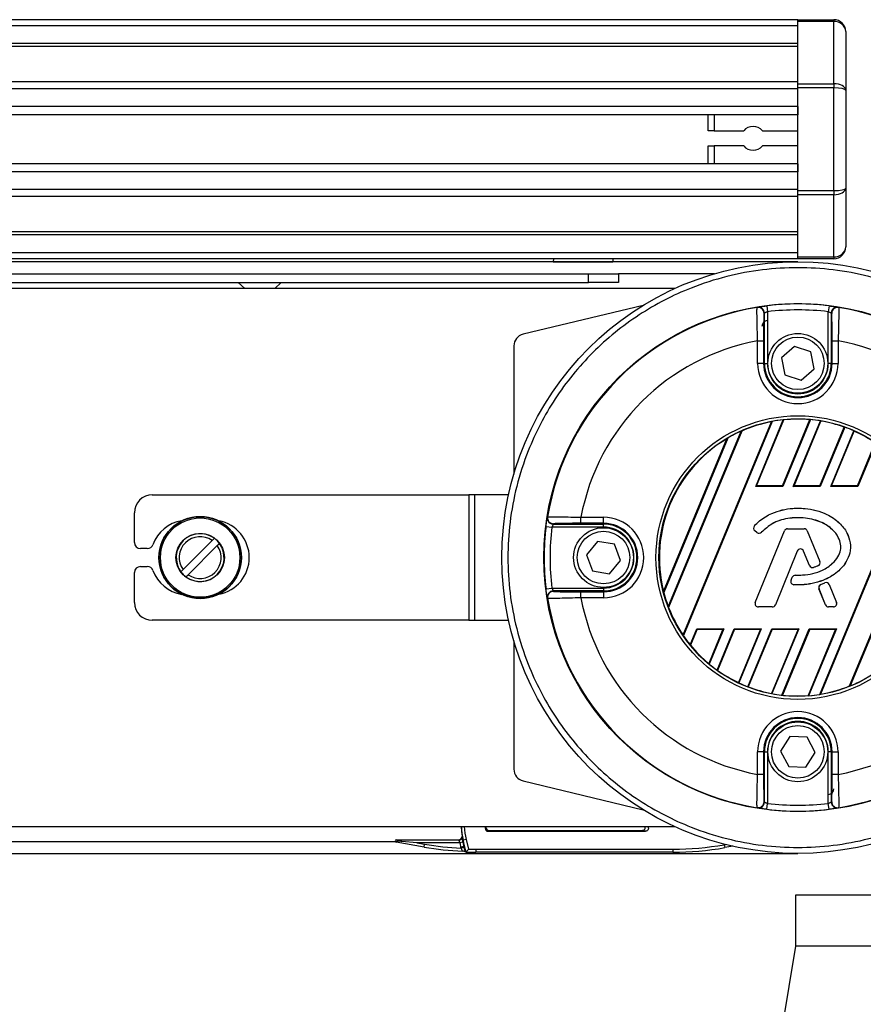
# Model space of a CAD drawing. Header units: millimetres. Extents: x 0 to 420, y 0 to 297.
# Tile 50 of 68: x 208 to 216, y 233 to 242. Entities that reach past the tile are written whole.
import ezdxf

# ---------------------------------------------------------------- set-up
doc = ezdxf.new("R2010")
doc.units = ezdxf.units.MM

msp = doc.modelspace()

# ---------------------------------------------------------------- linework, layer by layer
at = {"color": 7, "linetype": 'Continuous', "lineweight": 25}
for p, q in [((215.62919, 242.12504), (59.38239, 242.12504)), ((215.62919, 242.06924), (59.38239, 242.06924)), ((215.62919, 242.12504), (215.96401, 242.12504)), ((215.62919, 242.1087), (215.62919, 242.12504)), ((215.96401, 242.1087), (215.62919, 242.1087)), ((215.62919, 241.52756), (215.62919, 242.1087)), ((215.96401, 242.12504), (215.96401, 242.1087)), ((215.96401, 241.52756), (215.96401, 242.1087)), ((216.07561, 242.01344), (216.07561, 241.46499)), ((215.62919, 241.90183), (59.38239, 241.90183)), ((215.62919, 241.87338), (59.38239, 241.87338)), ((215.62919, 241.54469), (195.23337, 241.54469)), ((215.62919, 241.52756), (215.96401, 241.52756)), ((215.62919, 241.4881), (215.62919, 241.52756)), ((215.96401, 241.52756), (215.96401, 241.4881)), ((215.62919, 241.47995), (195.29761, 241.47995)), ((215.96401, 241.4881), (215.62919, 241.4881)), ((215.62919, 240.52989), (215.62919, 241.4881)), ((215.96401, 240.52989), (215.96401, 241.4881)), ((216.07561, 241.46499), (216.07561, 240.553)), ((215.62919, 241.31318), (195.39443, 241.31318)), ((215.62919, 241.23779), (195.41627, 241.23779)), ((214.79215, 241.08712), (214.79215, 241.23779)), ((214.84796, 241.23779), (214.84796, 241.08712)), ((215.62919, 241.31318), (215.62919, 241.23779)), ((214.84796, 241.08712), (214.79215, 241.08712)), ((214.84796, 241.08712), (215.12355, 241.08712)), ((215.29779, 241.08712), (215.62919, 241.08712)), ((214.79215, 240.78021), (214.79215, 240.94761)), ((214.79215, 240.94761), (214.84796, 240.94761)), ((215.12355, 240.94761), (214.84796, 240.94761)), ((214.84796, 240.94761), (214.84796, 240.78021)), ((215.62919, 240.94761), (215.29779, 240.94761)), ((215.62919, 240.78021), (195.42871, 240.78021)), ((215.62919, 240.78021), (215.62919, 240.70482)), ((215.62919, 240.70482), (195.42871, 240.70482)), ((215.62919, 240.53805), (195.42871, 240.53805)), ((215.62919, 240.52989), (215.96401, 240.52989)), ((215.62919, 240.49043), (215.62919, 240.52989)), ((215.96401, 240.52989), (215.96401, 240.49043)), ((216.07561, 240.553), (216.07561, 240.00455)), ((215.62919, 240.4733), (195.42871, 240.4733)), ((215.96401, 240.49043), (215.62919, 240.49043)), ((215.62919, 239.90929), (215.62919, 240.49043)), ((215.96401, 239.90929), (215.96401, 240.49043)), ((215.62919, 240.14462), (195.42871, 240.14462)), ((215.62919, 240.11616), (195.42871, 240.11616)), ((215.62919, 239.94875), (195.42871, 239.94875)), ((215.62919, 239.89295), (195.42871, 239.89295)), ((215.62919, 239.86505), (195.42871, 239.86505)), ((213.34825, 239.89295), (213.34581, 239.86505)), ((213.34581, 239.86505), (213.90384, 239.86505)), ((213.90139, 239.89295), (213.90384, 239.86505)), ((215.62919, 239.90929), (215.96401, 239.90929)), ((215.62919, 239.89295), (215.62919, 239.90929)), ((215.96401, 239.89295), (215.62919, 239.89295)), ((215.96401, 239.90929), (215.96401, 239.89295)), ((195.42871, 239.75344), (213.67611, 239.75344)), ((213.67611, 239.66974), (213.67611, 239.75344)), ((213.67611, 239.75344), (213.95512, 239.75344)), ((213.95512, 239.75344), (213.95512, 239.66974)), ((214.85195, 239.75344), (213.95512, 239.75344)), ((195.42871, 239.66974), (213.67611, 239.66974)), ((214.47846, 239.61394), (201.39957, 239.61394)), ((210.40546, 239.66974), (210.46747, 239.61394)), ((210.74648, 239.61394), (210.80848, 239.66974)), ((213.95512, 239.66974), (213.67611, 239.66974)), ((214.18425, 239.45697), (213.06413, 239.18805)), ((215.33814, 239.45331), (215.345, 239.39793)), ((215.345, 239.39793), (215.345, 238.9164)), ((215.92024, 239.45331), (215.91338, 239.39793)), ((215.91338, 238.9164), (215.91338, 239.39793)), ((215.3171, 238.9164), (215.3171, 239.38528)), ((215.94128, 239.38528), (215.94128, 238.9164)), ((215.25349, 239.12734), (215.30928, 239.12734)), ((215.25349, 238.9164), (215.25349, 239.12734)), ((215.30928, 239.12734), (215.30928, 238.9164)), ((215.9491, 239.12734), (216.00489, 239.12734)), ((215.9491, 238.9164), (215.9491, 239.12734)), ((216.00489, 239.12734), (216.00489, 238.9164)), ((212.97858, 239.07953), (212.97858, 237.88006)), ((215.5972, 239.07428), (215.47647, 238.96763)), ((215.74992, 239.02305), (215.5972, 239.07428)), ((215.47647, 238.96763), (215.50847, 238.80976)), ((215.78191, 238.86517), (215.74992, 239.02305)), ((215.30928, 238.9164), (215.25349, 238.9164)), ((215.3171, 238.9164), (215.30928, 238.9164)), ((215.3171, 238.9164), (215.345, 238.9164)), ((215.66118, 238.75853), (215.78191, 238.86517)), ((215.94128, 238.9164), (215.91338, 238.9164)), ((215.94128, 238.9164), (215.9491, 238.9164)), ((215.9491, 238.9164), (216.00489, 238.9164)), ((215.50847, 238.80976), (215.66118, 238.75853)), ((215.23594, 237.76754), (215.49344, 238.38919)), ((215.24331, 237.77245), (215.49858, 238.38874)), ((215.48491, 237.77245), (215.74092, 238.39052)), ((215.74645, 238.39101), (215.4882, 237.76754)), ((214.55776, 236.37986), (215.38278, 238.37166)), ((215.38901, 238.37384), (214.56062, 236.37391)), ((215.58627, 237.76754), (215.83959, 238.37911)), ((215.59363, 237.77245), (215.84419, 238.37735)), ((215.83523, 237.77245), (216.06229, 238.32064)), ((216.0673, 238.31988), (215.83852, 237.76754)), ((214.37593, 236.78664), (214.96658, 238.2126)), ((214.97426, 238.21827), (214.37734, 236.77719)), ((214.42001, 236.64344), (215.09901, 238.28269)), ((215.105, 238.28429), (214.42311, 236.63806)), ((215.93659, 237.76754), (216.15143, 238.28622)), ((215.94395, 237.77245), (216.15556, 238.28333)), ((216.18555, 237.77245), (216.35202, 238.17435)), ((216.35656, 238.17245), (216.18884, 237.76754)), ((215.83278, 235.82544), (216.6764, 237.86211)), ((216.67935, 237.85636), (215.83893, 235.82742)), ((215.23594, 237.76754), (215.24331, 237.77245)), ((215.4882, 237.76754), (215.23594, 237.76754)), ((215.48491, 237.77245), (215.24331, 237.77245)), ((215.4882, 237.76754), (215.48491, 237.77245)), ((215.58627, 237.76754), (215.59363, 237.77245)), ((215.83852, 237.76754), (215.58627, 237.76754)), ((215.83523, 237.77245), (215.59363, 237.77245)), ((215.83852, 237.76754), (215.83523, 237.77245)), ((215.93659, 237.76754), (215.94395, 237.77245)), ((216.18884, 237.76754), (215.93659, 237.76754)), ((216.18555, 237.77245), (215.94395, 237.77245)), ((216.18884, 237.76754), (216.18555, 237.77245)), ((209.6046, 237.68875), (212.55944, 237.68875)), ((212.55944, 237.68875), (212.55944, 236.5169)), ((212.61001, 237.68875), (212.55944, 237.68875)), ((212.61001, 237.68875), (212.61001, 236.5169)), ((212.92983, 237.68875), (212.61001, 237.68875)), ((215.62919, 237.56381), (215.62919, 237.56406)), ((216.11223, 235.90394), (216.81849, 237.60901)), ((216.8217, 237.60391), (216.1181, 235.90527)), ((209.4372, 237.24233), (209.4372, 237.52134)), ((213.60468, 237.42273), (213.60468, 237.47853)), ((213.60468, 237.47853), (213.81561, 237.47853)), ((213.81561, 237.42273), (213.81561, 237.47853)), ((213.27871, 237.39387), (213.33409, 237.38702)), ((213.81561, 237.38702), (213.33409, 237.38702)), ((213.34673, 237.41491), (213.81561, 237.41491)), ((213.81561, 237.42273), (213.60468, 237.42273)), ((213.81561, 237.41491), (213.81561, 237.42273)), ((213.81561, 237.38702), (213.81561, 237.41491)), ((215.22322, 237.39805), (215.22303, 237.39821)), ((215.2267, 237.35362), (215.22655, 237.35343)), ((215.24681, 237.33653), (215.22655, 237.35343)), ((215.24697, 237.33672), (215.2267, 237.35362)), ((215.23172, 236.68485), (215.50404, 237.35183)), ((215.23195, 236.68476), (215.50426, 237.35174)), ((215.24697, 237.33672), (215.24681, 237.33653)), ((215.29041, 237.34019), (215.2906, 237.34003)), ((215.50426, 237.35174), (215.50404, 237.35183)), ((215.5331, 237.37111), (215.5331, 237.37135)), ((215.5331, 237.37135), (215.68809, 237.37135)), ((215.5331, 237.37111), (215.68809, 237.37111)), ((215.68809, 237.37111), (215.68809, 237.37135)), ((215.71693, 237.35174), (215.71715, 237.35183)), ((215.71693, 237.35174), (215.83385, 237.06537)), ((215.71715, 237.35183), (215.83407, 237.06546)), ((210.16341, 237.26256), (209.89129, 236.99044)), ((209.93864, 236.94309), (210.21076, 237.21521)), ((210.1834, 237.28255), (210.16341, 237.26256)), ((210.21076, 237.21521), (210.23075, 237.2352)), ((213.75899, 237.25363), (213.6567, 237.12919)), ((213.9179, 237.22726), (213.75899, 237.25363)), ((213.97452, 237.07646), (213.9179, 237.22726)), ((209.55759, 237.18653), (209.493, 237.18653)), ((213.6567, 237.12919), (213.71332, 236.97839)), ((215.62403, 237.16344), (215.41898, 236.66121)), ((215.62426, 237.16335), (215.4192, 236.66112)), ((215.62403, 237.16344), (215.62426, 237.16335)), ((215.6826, 237.16344), (215.68238, 237.16335)), ((215.73762, 237.02803), (215.68238, 237.16335)), ((215.73785, 237.02812), (215.6826, 237.16344)), ((209.493, 237.01912), (209.55759, 237.01912)), ((213.87223, 236.95202), (213.97452, 237.07646)), ((215.73785, 237.02812), (215.73762, 237.02803)), ((215.77576, 237.0101), (215.77583, 237.00987)), ((215.81687, 237.0248), (215.81696, 237.02457)), ((215.83385, 237.06537), (215.83407, 237.06546)), ((209.4372, 236.68431), (209.4372, 236.96332)), ((209.89129, 236.99044), (209.8713, 236.97045)), ((209.91865, 236.9231), (209.93864, 236.94309)), ((213.71332, 236.97839), (213.87223, 236.95202)), ((215.56552, 236.89247), (215.5766, 236.91894)), ((215.56575, 236.89238), (215.57683, 236.91884)), ((215.57683, 236.91884), (215.5766, 236.91894)), ((215.60554, 236.93796), (215.60554, 236.93821)), ((215.56575, 236.89238), (215.56552, 236.89247)), ((215.59267, 236.84926), (215.59266, 236.84902)), ((215.84298, 236.85153), (215.88034, 236.86758)), ((215.84307, 236.85131), (215.84298, 236.85153)), ((215.84307, 236.85131), (215.88044, 236.86736)), ((215.88044, 236.86736), (215.88034, 236.86758)), ((215.92157, 236.85051), (215.92179, 236.8506)), ((215.92157, 236.85051), (215.98924, 236.68476)), ((215.92179, 236.8506), (215.98947, 236.68485)), ((213.27871, 236.81178), (213.33409, 236.81863)), ((213.33409, 236.81863), (213.81561, 236.81863)), ((213.81561, 236.79074), (213.34673, 236.79074)), ((213.60468, 236.72712), (213.60468, 236.78292)), ((213.60468, 236.78292), (213.81561, 236.78292)), ((213.81561, 236.81863), (213.81561, 236.79074)), ((213.81561, 236.79074), (213.81561, 236.78292)), ((213.81561, 236.78292), (213.81561, 236.72712)), ((215.82653, 236.81092), (215.8263, 236.81082)), ((215.88743, 236.66112), (215.8263, 236.81082)), ((215.88765, 236.66121), (215.82653, 236.81092)), ((213.81561, 236.72712), (213.60468, 236.72712)), ((215.23195, 236.68476), (215.23172, 236.68485)), ((215.26078, 236.64184), (215.26078, 236.6416)), ((215.39014, 236.64184), (215.26078, 236.64184)), ((215.39014, 236.6416), (215.26078, 236.6416)), ((215.39014, 236.64184), (215.39014, 236.6416)), ((215.41898, 236.66121), (215.4192, 236.66112)), ((215.88765, 236.66121), (215.88743, 236.66112)), ((215.91649, 236.64184), (215.91649, 236.6416)), ((215.96041, 236.64184), (215.91649, 236.64184)), ((215.96041, 236.6416), (215.91649, 236.6416)), ((215.96041, 236.64184), (215.96041, 236.6416)), ((215.98924, 236.68476), (215.98947, 236.68485)), ((212.55944, 236.5169), (209.6046, 236.5169)), ((212.55944, 236.5169), (212.61001, 236.5169)), ((212.61001, 236.5169), (212.92983, 236.5169)), ((214.6236, 236.28922), (214.68528, 236.43812)), ((214.68857, 236.4332), (214.62756, 236.2859)), ((214.68528, 236.43812), (214.93753, 236.43812)), ((214.68528, 236.43812), (214.68857, 236.4332)), ((214.68857, 236.4332), (214.93017, 236.4332)), ((214.93017, 236.4332), (214.79766, 236.11328)), ((214.93753, 236.43812), (214.80122, 236.10903)), ((214.8755, 236.05158), (215.0356, 236.43812)), ((215.03889, 236.4332), (214.87999, 236.04957)), ((214.93753, 236.43812), (214.93017, 236.4332)), ((215.0356, 236.43812), (215.28785, 236.43812)), ((215.0356, 236.43812), (215.03889, 236.4332)), ((215.03889, 236.4332), (215.28049, 236.4332)), ((215.28049, 236.4332), (215.07432, 235.93545)), ((215.28785, 236.43812), (215.0784, 235.93244)), ((215.16168, 235.89676), (215.38592, 236.43812)), ((215.38921, 236.4332), (215.16665, 235.89589)), ((215.28785, 236.43812), (215.28049, 236.4332)), ((215.63081, 236.4332), (215.38263, 235.83403)), ((215.38592, 236.43812), (215.63817, 236.43812)), ((215.38592, 236.43812), (215.38921, 236.4332)), ((215.63817, 236.43812), (215.38718, 235.83216)), ((215.38921, 236.4332), (215.63081, 236.4332)), ((215.47939, 235.81802), (215.73624, 236.43812)), ((215.73953, 236.4332), (215.48486, 235.81837)), ((215.63817, 236.43812), (215.63081, 236.4332)), ((215.98113, 236.4332), (215.72457, 235.81382)), ((215.98849, 236.43812), (215.72965, 235.81322)), ((215.73624, 236.43812), (215.98849, 236.43812)), ((215.73624, 236.43812), (215.73953, 236.4332)), ((215.73953, 236.4332), (215.98113, 236.4332)), ((215.98849, 236.43812), (215.98113, 236.4332)), ((212.97858, 236.32559), (212.97858, 235.12612)), ((215.55383, 235.43161), (215.46822, 235.29517)), ((215.7148, 235.42569), (215.55383, 235.43161)), ((215.79016, 235.28333), (215.7148, 235.42569)), ((215.30928, 235.28925), (215.25349, 235.28925)), ((215.25349, 235.07831), (215.25349, 235.28925)), ((215.30928, 235.28925), (215.30928, 235.07831)), ((215.3171, 235.28925), (215.30928, 235.28925)), ((215.3171, 234.82037), (215.3171, 235.28925)), ((215.3171, 235.28925), (215.345, 235.28925)), ((215.345, 235.28925), (215.345, 234.80772)), ((215.46822, 235.29517), (215.54358, 235.1528)), ((215.70455, 235.14688), (215.79016, 235.28333)), ((215.94128, 235.28925), (215.91338, 235.28925)), ((215.91338, 234.80772), (215.91338, 235.28925)), ((215.94128, 235.28925), (215.94128, 234.82037)), ((215.94128, 235.28925), (215.9491, 235.28925)), ((215.9491, 235.28925), (216.00489, 235.28925)), ((215.9491, 235.07831), (215.9491, 235.28925)), ((216.00489, 235.28925), (216.00489, 235.07831)), ((215.30928, 235.07831), (215.25349, 235.07831)), ((215.54358, 235.1528), (215.70455, 235.14688)), ((216.00489, 235.07831), (215.9491, 235.07831)), ((213.06413, 235.0176), (214.18425, 234.74868)), ((215.33814, 234.75234), (215.345, 234.80772)), ((215.92024, 234.75234), (215.91338, 234.80772)), ((201.39957, 234.59172), (214.47846, 234.59172)), ((212.49305, 234.54484), (212.48912, 234.59172)), ((212.48971, 234.56033), (212.49507, 234.49629)), ((212.7109, 234.59172), (212.7109, 234.5752)), ((212.7109, 234.5752), (212.71821, 234.5825)), ((212.71821, 234.59172), (212.71821, 234.5825)), ((212.7461, 234.55461), (212.7388, 234.5473)), ((212.7388, 234.5473), (214.20599, 234.5473)), ((212.7461, 234.55461), (214.17723, 234.55461)), ((199.2897, 234.45221), (211.87195, 234.45221)), ((212.14112, 234.40022), (211.87977, 234.44631)), ((211.88171, 234.46846), (212.46564, 234.46846)), ((212.07303, 234.44056), (211.93358, 234.45276)), ((212.07303, 234.44056), (212.14597, 234.4277)), ((212.47466, 234.44056), (212.07303, 234.44056)), ((212.5021, 234.44559), (212.47466, 234.44056)), ((212.48306, 234.47457), (212.48139, 234.47333)), ((212.53292, 234.4714), (212.50591, 234.46447)), ((212.53437, 234.35348), (212.50591, 234.46447)), ((212.50591, 234.46447), (212.51082, 234.40584)), ((212.53292, 234.4714), (212.55616, 234.38075)), ((212.14112, 234.40022), (212.14597, 234.4277)), ((212.51082, 234.40584), (212.48381, 234.39892)), ((212.48628, 234.38925), (212.48381, 234.39892)), ((212.51329, 234.39618), (212.48628, 234.38925)), ((212.51082, 234.40584), (212.51329, 234.39618)), ((212.53432, 234.35347), (212.53437, 234.35348)), ((212.62504, 234.37989), (212.62504, 234.352)), ((212.62504, 234.37989), (214.46312, 234.37989)), ((214.46312, 234.352), (212.62504, 234.352)), ((214.46312, 234.37989), (214.46312, 234.352)), ((214.9427, 234.42185), (214.95529, 234.42407)), ((214.9427, 234.42185), (214.94755, 234.39438)), ((215.02365, 234.4078), (214.94755, 234.39438)), ((199.28094, 234.34061), (215.62919, 234.34061)), ((215.60687, 233.94999), (215.60687, 233.47567)), ((220.62909, 233.94999), (215.60687, 233.94999)), ((215.60687, 233.47567), (215.3725, 232.06945)), ((218.11798, 233.47567), (215.60687, 233.47567))]:
    msp.add_line(p, q, dxfattribs=at)
at = {"color": 7, "linetype": 'Continuous', "lineweight": 25, "flags": 128}
for points in [[(215.24887, 239.43804), (215.25086, 239.43935), (215.25243, 239.44037)], [(216.00595, 239.44037), (216.00795, 239.43906), (216.00952, 239.43804)], [(213.29164, 237.47959), (213.29295, 237.48159), (213.29398, 237.48315)], [(213.29398, 236.7225), (213.29267, 236.7245), (213.29164, 236.72606)], [(215.25243, 234.76528), (215.25043, 234.76659), (215.24887, 234.76761)], [(216.00952, 234.76761), (216.00752, 234.7663), (216.00595, 234.76528)]]:
    msp.add_lwpolyline(points, dxfattribs=at)
at = {"color": 7, "linetype": 'Continuous', "lineweight": 25}
for centre, radius in [((215.62919, 237.10283), 2.76222), ((215.62919, 237.10283), 2.37136), ((215.62919, 238.9164), 0.27902), ((215.62919, 238.9164), 0.24554), ((215.62919, 237.10283), 1.32435), ((215.62919, 237.10283), 1.29647), ((210.05102, 237.10283), 0.38444), ((210.05102, 237.10283), 0.38442), ((210.05102, 237.10283), 0.38135), ((210.05102, 237.10283), 0.37021), ((213.81561, 237.10283), 0.27902), ((210.05102, 237.10283), 0.22613), ((213.81561, 237.10283), 0.24554), ((215.62919, 235.28925), 0.27902), ((215.62919, 235.28925), 0.24554)]:
    msp.add_circle(centre, radius, dxfattribs=at)
for centre, radius, start, end in [((215.96401, 242.01344), 0.1116, 0, 90), ((215.21067, 241.01737), 0.1116, 38.682187, 141.317813), ((215.21067, 241.01737), 0.1116, 218.682187, 321.317813), ((215.96401, 240.00455), 0.1116, 270, 0), ((215.62919, 237.10283), 2.36598, 99.250297, 170.749703), ((215.25782, 239.38295), 0.05581, 0.010216, 99.234515), ((215.2613, 239.38528), 0.0558, 54.702509, 99.144529), ((215.26129, 239.38527), 0.05581, 0.012696, 54.704211), ((215.62919, 237.10283), 2.36843, 82.941261, 97.058739), ((215.62919, 237.10283), 2.31263, 82.941261, 97.058739), ((215.99709, 239.38527), 0.05581, 115.699884, 179.987532), ((216.00056, 239.38295), 0.05581, 80.765485, 179.989784), ((215.99709, 239.38529), 0.05579, 80.854629, 115.700522), ((215.62919, 237.10283), 2.36598, 9.250297, 80.749703), ((215.35018, 239.26116), 0.0558, 97.365886, 180), ((213.09018, 239.07953), 0.1116, 103.5, 180), ((215.62919, 237.10283), 2.05908, 100.513123, 169.486877), ((215.62919, 237.10283), 2.05908, 10.513123, 79.486877), ((215.62919, 238.9164), 0.3757, 180, 0), ((215.62919, 238.9164), 0.31991, 180, 0), ((215.62919, 238.9164), 0.31209, 180, 0), ((215.62919, 238.9164), 0.28419, 180, 0), ((215.62919, 237.10283), 1.29351, 96.024018, 100.700664), ((215.62919, 237.10283), 1.29253, 85.04107, 95.799519), ((215.62919, 237.10283), 1.29351, 80.638935, 84.799043), ((215.62919, 237.10283), 1.29253, 100.990036, 113.925891), ((215.62919, 237.10283), 1.29253, 70.422593, 80.425164), ((215.62919, 237.10283), 1.29351, 66.187762, 70.202208), ((215.62919, 237.10283), 1.29253, 120.840183, 194.159817), ((215.62919, 237.10283), 1.29351, 114.197356, 120.419285), ((215.62919, 237.10283), 1.29253, 55.997198, 65.968622), ((209.6046, 237.52134), 0.16741, 90, 180), ((213.34673, 237.47072), 0.05579, 170.854629, 205.700522), ((213.34906, 237.4742), 0.05581, 170.765485, 269.989784), ((213.81561, 237.10283), 0.3757, 270, 90), ((209.93734, 237.10283), 0.34877, 99.605208, 159.828729), ((210.16055, 237.10283), 0.34877, 280.67913, 79.32087), ((215.62919, 237.10283), 2.36843, 172.941261, 187.058739), ((213.34674, 237.47073), 0.05581, 205.699884, 269.987532), ((215.62919, 237.10283), 2.31263, 172.941261, 187.058739), ((213.81561, 237.10283), 0.31991, 270, 90), ((213.81561, 237.10283), 0.31209, 270, 90), ((213.81561, 237.10283), 0.28419, 270, 90), ((215.24665, 237.37754), 0.03139, 138.805903, 230.16689), ((215.24665, 237.37754), 0.03115, 138.805903, 230.16689), ((210.05102, 237.10283), 0.22321, 53.626927, 216.373073), ((210.05102, 237.10283), 0.19531, 54.87089, 215.12911), ((215.26692, 237.36063), 0.03139, 230.16689, 318.977091), ((215.26692, 237.36063), 0.03115, 230.16689, 318.977091), ((215.5331, 237.33997), 0.03139, 90, 157.790712), ((215.5331, 237.33997), 0.03115, 90, 157.790712), ((215.68809, 237.33997), 0.03139, 22.209291, 90), ((215.68809, 237.33997), 0.03115, 22.209291, 90), ((209.493, 237.24233), 0.0558, 180, 270), ((209.55759, 237.24233), 0.0558, 270, 339.828729), ((210.05102, 237.10283), 0.22321, 233.626927, 36.373073), ((210.05102, 237.10283), 0.19531, 234.87089, 35.12911), ((210.05102, 237.10283), 0.22321, 36.373073, 53.626927), ((215.65332, 237.15148), 0.03163, 22.209261, 157.790711), ((215.65332, 237.15148), 0.03139, 22.209261, 157.790711), ((209.493, 236.96332), 0.0558, 90, 180), ((209.55759, 236.96332), 0.0558, 20.171271, 90), ((215.76668, 237.03989), 0.03139, 202.209261, 286.934979), ((215.76668, 237.03989), 0.03115, 202.209261, 286.934979), ((215.80501, 237.0536), 0.03115, 292.378703, 22.209291), ((215.80501, 237.0536), 0.03139, 292.378703, 22.209291), ((209.93734, 237.10283), 0.34877, 200.171271, 260.394792), ((210.05102, 237.10283), 0.22321, 216.373073, 233.626927), ((215.60556, 236.90682), 0.03139, 90.034995, 157.290493), ((215.60556, 236.90682), 0.03115, 90.034995, 157.290493), ((215.59448, 236.88035), 0.03139, 157.290493, 266.671349), ((215.59448, 236.88035), 0.03115, 157.290493, 266.671349), ((215.85536, 236.82269), 0.03139, 113.245837, 202.209268), ((215.85536, 236.82269), 0.03115, 113.245837, 202.209268), ((215.89273, 236.83874), 0.03139, 22.209257, 113.245837), ((215.89273, 236.83874), 0.03115, 22.209257, 113.245837), ((213.34673, 236.73493), 0.0558, 144.702509, 189.144529), ((213.34906, 236.73146), 0.05581, 90.010216, 189.234515), ((213.34675, 236.73492), 0.05581, 90.012696, 144.704211), ((215.62919, 237.10283), 1.29351, 194.580715, 200.802644), ((209.6046, 236.68431), 0.16741, 180, 270), ((215.62919, 237.10283), 2.36598, 189.250297, 260.749703), ((215.62919, 237.10283), 2.05908, 190.513123, 259.486877), ((215.26078, 236.67298), 0.03139, 157.790712, 270), ((215.26078, 236.67298), 0.03115, 157.790712, 270), ((215.39014, 236.67298), 0.03115, 270, 337.790711), ((215.39014, 236.67298), 0.03139, 270, 337.790711), ((215.91649, 236.67298), 0.03139, 202.209268, 270), ((215.91649, 236.67298), 0.03115, 202.209268, 270), ((215.96041, 236.67298), 0.03139, 270, 22.209257), ((215.96041, 236.67298), 0.03115, 270, 22.209257), ((215.62919, 237.10283), 2.05908, 280.513123, 349.486877), ((215.62919, 237.10283), 2.36598, 279.250297, 350.749703), ((215.62919, 237.10283), 1.29253, 201.074109, 214.009964), ((215.62919, 237.10283), 1.29351, 214.299336, 218.975982), ((215.62919, 237.10283), 1.29253, 219.200481, 229.95893), ((215.62919, 237.10283), 1.29351, 230.200957, 234.361065), ((215.62919, 237.10283), 1.29253, 234.574836, 244.577407), ((215.62919, 237.10283), 1.29351, 244.797792, 248.812238), ((215.62919, 237.10283), 1.29253, 279.338693, 291.944743), ((215.62919, 237.10283), 1.29351, 292.208249, 298.173108), ((215.62919, 237.10283), 1.29253, 249.031378, 259.002802), ((215.62919, 237.10283), 1.29351, 259.216486, 263.349704), ((215.62919, 237.10283), 1.29253, 263.58881, 274.232037), ((215.62919, 237.10283), 1.29351, 274.454517, 279.055811), ((215.62919, 235.28925), 0.3757, 0, 180), ((215.62919, 235.28925), 0.31991, 0, 180), ((215.62919, 235.28925), 0.31209, 0, 180), ((215.62919, 235.28925), 0.28419, 0, 180), ((213.09018, 235.12612), 0.1116, 180, 256.5), ((215.9082, 234.94449), 0.0558, 277.365886, 0), ((215.25782, 234.8227), 0.05581, 260.765485, 359.989784), ((215.26129, 234.82038), 0.05581, 295.699884, 359.987532), ((215.62919, 237.10283), 2.31263, 262.941261, 277.058739), ((215.99709, 234.82038), 0.05581, 180.012696, 234.704211), ((216.00056, 234.8227), 0.05581, 180.010216, 279.234515), ((215.2613, 234.82036), 0.05579, 260.854629, 295.700522), ((215.62919, 237.10283), 2.36843, 262.941261, 277.058739), ((215.99709, 234.82037), 0.0558, 234.702509, 279.144529), ((211.88191, 234.45728), 0.01118, 91.024443, 258.975557), ((212.46609, 234.4944), 0.02716, 268.428233, 359.054917), ((212.46563, 234.49636), 0.0279, 270.019177, 304.375878)]:
    msp.add_arc(centre, radius, start, end, dxfattribs=at)
for centre, major_axis, ratio, start_param, end_param in [((215.96401, 242.01344), (0.1116, 0), 0.8535534, 0, 1.5707963), ((215.96401, 241.46499), (0.1116, 0), 0.5606602, 0, 1.5707963), ((215.96401, 241.46499), (0.1116, 0), 0.2071068, 0, 1.5707963), ((215.96401, 240.553), (0.1116, 0), 0.2071068, 4.712389, 6.2831853), ((215.96401, 240.553), (0.1116, 0), 0.5606602, 4.712389, 6.2831853), ((215.96401, 240.00455), (0.1116, 0), 0.8535534, 4.712389, 6.2831853), ((217.34867, 237.10283), (3.32762, 0), 0.8660474, 2.2275086, 2.228827), ((213.90971, 237.10283), (3.32762, 0), 0.8660474, 0.9127656, 0.914084), ((215.40615, 237.19521), (1.1262, -0.46649), 0.9801928, 1.8803542, 1.8845944), ((215.89003, 236.99478), (1.31708, -0.54555), 0.9801928, 2.0576555, 2.0615643), ((215.90224, 236.98973), (1.37872, -0.57108), 0.9801928, 2.308609, 2.3130735), ((215.39395, 237.20027), (1.18784, -0.49202), 0.9801928, 1.5976203, 1.6014484), ((215.87783, 236.99984), (1.25545, -0.52002), 0.9801928, 1.8161736, 1.8199076), ((215.91445, 236.98467), (1.44036, -0.59661), 0.9801928, 2.6059882, 2.612204), ((215.41836, 237.19016), (1.06456, -0.44096), 0.9801928, 2.2327064, 2.2381305), ((215.38174, 237.20532), (1.24947, -0.51755), 0.9801928, 1.3453037, 1.3490343), ((215.62919, 235.38335), (0, 3.32762), 0.8660474, 0.9127656, 0.914084), ((215.62919, 238.8223), (0, 3.32762), 0.8660474, 2.2275086, 2.228827), ((215.91445, 236.98467), (1.44036, -0.59661), 0.9801928, 3.6709813, 3.6771971), ((215.41836, 237.19016), (1.06456, -0.44096), 0.9801928, 4.0450548, 4.0504789), ((215.90224, 236.98973), (1.37872, -0.57108), 0.9801928, 3.9701118, 3.9745763), ((215.40615, 237.19521), (1.1262, -0.46649), 0.9801928, 4.3985909, 4.4028311), ((215.89003, 236.99478), (1.31708, -0.54555), 0.9801928, 4.221621, 4.2255298), ((215.39395, 237.20027), (1.18784, -0.49202), 0.9801928, 4.6817369, 4.685565), ((215.87783, 236.99984), (1.25545, -0.52002), 0.9801928, 4.4632777, 4.4670117), ((215.84121, 237.01501), (1.07054, -0.44343), 0.9801928, 5.3348387, 5.3400745), ((215.38174, 237.20532), (1.24947, -0.51755), 0.9801928, 4.934151, 4.9378816), ((215.86562, 237.00489), (1.19381, -0.49449), 0.9801928, 4.7138157, 4.717623), ((215.36953, 237.21038), (1.31111, -0.54308), 0.9801928, 5.1757793, 5.1796584), ((215.85341, 237.00995), (1.13217, -0.46896), 0.9801928, 4.9924305, 4.9966103), ((215.35732, 237.21544), (1.37275, -0.56861), 0.9801928, 5.4247603, 5.4291436), ((217.34867, 237.10283), (3.32762, 0), 0.8660474, 4.0543583, 4.0556767), ((213.90971, 237.10283), (3.32762, 0), 0.8660474, 5.3691013, 5.3704197), ((213.0458, 234.60685), (-0.04742, 0.56695), 0.9808315, 1.5155393, 1.7419089), ((213.0458, 234.60685), (0.04515, -0.53974), 0.9787714, 4.6586453, 4.8835016), ((212.73881, 234.57521), (0.01974, 0.01974), 0.9996955, 2.3563468, 3.9268385), ((212.74611, 234.58251), (0.01974, 0.01974), 0.9996955, 2.3563468, 3.9268385), ((211.9766, 234.44056), (0.09496, -0.0279), 0.0047934, 3.1078252, 4.2435224), ((212.46563, 234.44056), (0, 0.0279), 0.0349101, 6.265732, 6.5779717), ((213.05067, 234.54863), (0.0499, -0.59655), 0.9787714, 4.8122454, 4.8835016), ((213.05067, 234.54863), (-0.04762, 0.56934), 0.97672, 1.6706528, 1.7419089), ((212.62562, 237.14838), (0.24321, 2.77992), 0.9998496, 3.0543395, 3.1838207), ((212.62562, 237.14838), (0.24078, 2.75213), 0.9998465, 3.0543395, 3.1784061), ((212.59585, 236.80802), (-2.23958, 2.35831), 0.6310263, 2.1299362, 2.1343984), ((212.62511, 237.14254), (0.24321, 2.77992), 0.9998496, 3.1963258, 3.2288458), ((212.62511, 237.14254), (0.24078, 2.75213), 0.9998465, 3.2039087, 3.2288458), ((214.46305, 237.14254), (0.24078, -2.75213), 0.9998465, 6.1959322, 6.3704384), ((214.46305, 237.14254), (-0.24321, 2.77992), 0.9998496, 3.0543395, 3.2288458)]:
    msp.add_ellipse(centre, major_axis=major_axis, ratio=ratio, start_param=start_param, end_param=end_param, dxfattribs=at)
for points, knots in [([(218.33561, 237.10283), (218.33173, 236.99281), (218.32385, 236.76936), (218.25887, 236.43442), (218.16051, 236.12808), (218.0364, 235.85573), (217.8973, 235.61766), (217.73364, 235.39331), (217.54628, 235.18572), (217.33869, 234.99837), (217.11434, 234.83471), (216.87628, 234.69559), (216.60392, 234.57161), (216.29758, 234.47262), (215.96264, 234.41003), (215.62918, 234.3897), (215.29572, 234.41003), (214.96078, 234.47263), (214.65444, 234.57162), (214.38209, 234.69559), (214.14403, 234.83472), (213.91968, 234.99837), (213.71209, 235.18573), (213.52473, 235.39332), (213.36108, 235.61768), (213.22195, 235.85574), (213.09798, 236.12809), (212.99899, 236.43443), (212.93639, 236.76937), (212.91607, 237.10283), (212.93639, 237.43629), (212.99899, 237.77123), (213.09798, 238.07757), (213.22196, 238.34992), (213.36109, 238.58799), (213.52474, 238.81234), (213.7121, 239.01993), (213.91969, 239.20729), (214.14404, 239.37094), (214.3821, 239.51006), (214.65446, 239.63404), (214.9608, 239.73303), (215.29574, 239.79562), (215.6292, 239.81595), (215.96266, 239.79562), (216.2976, 239.73302), (216.60394, 239.63403), (216.87629, 239.51006), (217.11436, 239.37093), (217.3387, 239.20728), (217.5463, 239.01992), (217.73365, 238.81233), (217.89731, 238.58797), (218.0364, 238.34991), (218.16051, 238.07756), (218.25887, 237.77122), (218.32384, 237.43628), (218.33173, 237.21284), (218.33561, 237.10283)], [0, 0, 0, 0, 0.0194071, 0.0394175, 0.0599878, 0.0760707, 0.0921517, 0.1085768, 0.125, 0.141425, 0.1578483, 0.1739311, 0.1900122, 0.2105841, 0.2305933, 0.25, 0.2694082, 0.2894175, 0.3099878, 0.3260707, 0.3421517, 0.3585768, 0.375, 0.391425, 0.4078483, 0.4239311, 0.4400122, 0.4605841, 0.4805933, 0.5, 0.5194082, 0.5394175, 0.5599878, 0.5760707, 0.5921517, 0.6085768, 0.625, 0.641425, 0.6578483, 0.6739311, 0.6900122, 0.7105841, 0.7305933, 0.75, 0.7694082, 0.7894175, 0.8099878, 0.8260707, 0.8421517, 0.8585768, 0.875, 0.891425, 0.9078483, 0.9239311, 0.9400122, 0.9605841, 0.9805922, 1, 1, 1, 1]), ([(215.25349, 239.12734), (215.25241, 239.16267), (215.25025, 239.23338), (215.24832, 239.32741), (215.24757, 239.39762), (215.2479, 239.43278), (215.24861, 239.43663), (215.24887, 239.43804)], [0, 0, 0, 0, 0.2198289, 0.439994, 0.6588493, 0.8749667, 1, 1, 1, 1]), ([(215.25243, 239.44037), (215.25353, 239.44063), (215.25575, 239.44116), (215.27079, 239.44375), (215.29261, 239.44717), (215.31643, 239.45056), (215.33209, 239.45254), (215.33814, 239.45331)], [0, 0, 0, 0, 0.21190404, 0.42486415, 0.64104474, 0.86118213, 1, 1, 1, 1]), ([(215.345, 239.39793), (215.34303, 239.39718), (215.33791, 239.39523), (215.3302, 239.39194), (215.32313, 239.38862), (215.31821, 239.38607), (215.31747, 239.38554), (215.3171, 239.38528)], [0, 0, 0, 0, 0.1400162, 0.3632789, 0.5814764, 0.7930201, 1, 1, 1, 1]), ([(215.94128, 239.38528), (215.94114, 239.3854), (215.94077, 239.38571), (215.93752, 239.38748), (215.9312, 239.39056), (215.92287, 239.39427), (215.91655, 239.39671), (215.91338, 239.39793)], [0, 0, 0, 0, 0.1194766, 0.3320203, 0.5518594, 0.7757647, 1, 1, 1, 1]), ([(215.92024, 239.45331), (215.92995, 239.45206), (215.94932, 239.44957), (215.97513, 239.44574), (215.99456, 239.44258), (216.00439, 239.4408), (216.00554, 239.44049), (216.00595, 239.44037)], [0, 0, 0, 0, 0.22191221, 0.44275024, 0.6617521, 0.8773894, 1, 1, 1, 1]), ([(215.97299, 239.43538), (215.97574, 239.43663), (215.98134, 239.43918), (215.98947, 239.44072), (215.99557, 239.4411), (215.99776, 239.44104), (215.99818, 239.44102)], [0, 0, 0, 0, 0.3377866, 0.6861592, 0.9399979, 1, 1, 1, 1]), ([(216.00952, 239.43804), (216.00992, 239.43428), (216.01073, 239.42679), (216.01065, 239.37336), (216.00948, 239.29524), (216.00743, 239.20829), (216.00562, 239.15049), (216.00489, 239.12734)], [0, 0, 0, 0, 0.2128736, 0.4254625, 0.6392063, 0.8554982, 1, 1, 1, 1]), ([(215.31363, 239.38296), (215.31334, 239.3818), (215.31256, 239.37862), (215.31135, 239.34966), (215.31021, 239.2919), (215.30943, 239.21455), (215.30933, 239.15641), (215.30928, 239.12734)], [0, 0, 0, 0, 0.1247127, 0.3404265, 0.5591887, 0.7796235, 1, 1, 1, 1]), ([(215.9491, 239.12734), (215.94908, 239.14639), (215.94902, 239.19394), (215.9485, 239.26544), (215.94751, 239.3297), (215.94622, 239.37367), (215.94524, 239.37986), (215.94475, 239.38296)], [0, 0, 0, 0, 0.14488136, 0.36155244, 0.57533965, 0.78764269, 1, 1, 1, 1]), ([(215.22303, 237.39821), (215.23867, 237.41432), (215.28582, 237.46288), (215.40463, 237.53075), (215.53119, 237.56169), (215.61374, 237.56368), (215.62919, 237.56406)], [0, 0, 0, 0, 0.1492432, 0.4498799, 0.8970463, 1, 1, 1, 1]), ([(215.22322, 237.39805), (215.23886, 237.41416), (215.286, 237.46272), (215.40481, 237.53055), (215.53132, 237.56146), (215.61379, 237.56344), (215.62919, 237.56381)], [0, 0, 0, 0, 0.1493129, 0.4500911, 0.8973419, 1, 1, 1, 1]), ([(215.62919, 237.56406), (215.65154, 237.56344), (215.70911, 237.56186), (215.80084, 237.54501), (215.91237, 237.50463), (216.01513, 237.43617), (216.08928, 237.3413), (216.12286, 237.2422), (216.11943, 237.14705), (216.07817, 237.05135), (215.99586, 236.95635), (215.85133, 236.87554), (215.70718, 236.84582), (215.61589, 236.84837), (215.59266, 236.84902)], [0, 0, 0, 0, 0.0488198, 0.1257191, 0.2025152, 0.3068501, 0.3908537, 0.4609273, 0.5313055, 0.5934207, 0.6853305, 0.8005518, 0.9492387, 1, 1, 1, 1]), ([(215.62919, 237.56381), (215.65154, 237.56319), (215.70854, 237.56162), (215.80026, 237.54497), (215.91179, 237.50469), (216.01496, 237.436), (216.08906, 237.34119), (216.12261, 237.24217), (216.11919, 237.1471), (216.07796, 237.05148), (215.99571, 236.95654), (215.85125, 236.87578), (215.70716, 236.84607), (215.6159, 236.84861), (215.59267, 236.84926)], [0, 0, 0, 0, 0.0488472, 0.1245489, 0.2025643, 0.306892, 0.3908819, 0.4609349, 0.5312928, 0.5933834, 0.6852856, 0.8005092, 0.9492175, 1, 1, 1, 1]), ([(213.27871, 237.39387), (213.27996, 237.40358), (213.28244, 237.42295), (213.28628, 237.44876), (213.28943, 237.46819), (213.29121, 237.47802), (213.29153, 237.47917), (213.29164, 237.47959)], [0, 0, 0, 0, 0.2219122, 0.4427502, 0.6617521, 0.8773894, 1, 1, 1, 1]), ([(213.29664, 237.44662), (213.29538, 237.44938), (213.29284, 237.45497), (213.2913, 237.4631), (213.29091, 237.4692), (213.29098, 237.4714), (213.29099, 237.47182)], [0, 0, 0, 0, 0.33778664, 0.68615921, 0.93999791, 1, 1, 1, 1]), ([(213.29398, 237.48315), (213.29773, 237.48356), (213.30523, 237.48437), (213.35866, 237.48429), (213.43678, 237.48311), (213.52372, 237.48106), (213.58153, 237.47925), (213.60468, 237.47853)], [0, 0, 0, 0, 0.2128736, 0.4254625, 0.6392063, 0.8554982, 1, 1, 1, 1]), ([(215.60554, 236.93796), (215.62787, 236.93837), (215.68258, 236.93935), (215.76908, 236.9511), (215.86676, 236.9837), (215.94752, 237.03834), (216.00477, 237.10395), (216.03018, 237.16754), (216.03139, 237.23197), (216.00708, 237.3001), (215.94931, 237.37368), (215.84454, 237.44194), (215.69825, 237.4787), (215.53799, 237.47481), (215.39182, 237.43126), (215.32205, 237.3686), (215.29041, 237.34019)], [0, 0, 0, 0, 0.046066, 0.1128211, 0.1792644, 0.2567154, 0.3109771, 0.3566506, 0.3948256, 0.441357, 0.5029355, 0.5845739, 0.6946394, 0.808434, 0.9131294, 1, 1, 1, 1]), ([(215.60554, 236.93821), (215.62787, 236.93861), (215.68256, 236.9396), (215.76902, 236.95133), (215.86663, 236.98391), (215.94733, 237.03851), (216.00454, 237.10405), (216.02993, 237.16757), (216.03115, 237.2319), (216.00687, 237.29995), (215.94918, 237.37346), (215.84451, 237.44168), (215.69833, 237.47844), (215.53816, 237.47459), (215.39202, 237.43109), (215.32225, 237.36845), (215.2906, 237.34003)], [0, 0, 0, 0, 0.0460968, 0.1128529, 0.1792974, 0.2567404, 0.3109925, 0.3566412, 0.3947855, 0.4412857, 0.5028392, 0.5844628, 0.6945241, 0.8083163, 0.9130502, 1, 1, 1, 1]), ([(213.34673, 237.41491), (213.34662, 237.41478), (213.3463, 237.4144), (213.34454, 237.41116), (213.34146, 237.40484), (213.33774, 237.3965), (213.33531, 237.39018), (213.33409, 237.38702)], [0, 0, 0, 0, 0.11947659, 0.33202034, 0.55185939, 0.77576469, 1, 1, 1, 1]), ([(213.60468, 237.42273), (213.58563, 237.42271), (213.53808, 237.42266), (213.46658, 237.42213), (213.40232, 237.42115), (213.35835, 237.41985), (213.35215, 237.41888), (213.34905, 237.41839)], [0, 0, 0, 0, 0.1448814, 0.3615524, 0.5753397, 0.7876427, 1, 1, 1, 1]), ([(215.81687, 237.0248), (215.81169, 237.02273), (215.80234, 237.01899), (215.78861, 237.01414), (215.78004, 237.01144), (215.77576, 237.0101)], [0, 0, 0, 0, 0.3833729, 0.691553, 1, 1, 1, 1]), ([(215.81696, 237.02457), (215.81178, 237.0225), (215.80242, 237.01876), (215.78869, 237.01391), (215.78012, 237.01121), (215.77583, 237.00987)], [0, 0, 0, 0, 0.3831699, 0.6914514, 1, 1, 1, 1]), ([(213.29164, 236.72606), (213.29138, 236.72717), (213.29086, 236.72939), (213.28827, 236.74443), (213.28485, 236.76625), (213.28146, 236.79007), (213.27948, 236.80572), (213.27871, 236.81178)], [0, 0, 0, 0, 0.211904, 0.4248641, 0.6410447, 0.8611821, 1, 1, 1, 1]), ([(213.33409, 236.81863), (213.33484, 236.81666), (213.33678, 236.81154), (213.34008, 236.80384), (213.3434, 236.79677), (213.34595, 236.79184), (213.34647, 236.7911), (213.34673, 236.79074)], [0, 0, 0, 0, 0.1400162, 0.3632789, 0.5814764, 0.7930201, 1, 1, 1, 1]), ([(213.34905, 236.78726), (213.35022, 236.78698), (213.3534, 236.7862), (213.38236, 236.78498), (213.44012, 236.78384), (213.51746, 236.78307), (213.57561, 236.78297), (213.60468, 236.78292)], [0, 0, 0, 0, 0.1247127, 0.3404265, 0.5591887, 0.7796235, 1, 1, 1, 1]), ([(213.60468, 236.72712), (213.56935, 236.72604), (213.49864, 236.72388), (213.40461, 236.72196), (213.3344, 236.72121), (213.29923, 236.72154), (213.29539, 236.72224), (213.29398, 236.7225)], [0, 0, 0, 0, 0.2198289, 0.439994, 0.6588493, 0.8749667, 1, 1, 1, 1]), ([(215.24887, 234.76761), (215.24846, 234.77137), (215.24765, 234.77887), (215.24773, 234.83229), (215.24891, 234.91041), (215.25095, 234.99736), (215.25276, 235.05516), (215.25349, 235.07831)], [0, 0, 0, 0, 0.2128736, 0.4254625, 0.6392063, 0.8554982, 1, 1, 1, 1]), ([(215.30928, 235.07831), (215.30931, 235.05926), (215.30936, 235.01171), (215.30989, 234.94022), (215.31087, 234.87595), (215.31216, 234.83198), (215.31314, 234.82579), (215.31363, 234.82269)], [0, 0, 0, 0, 0.1448814, 0.3615524, 0.5753397, 0.7876427, 1, 1, 1, 1]), ([(215.94475, 234.82269), (215.94504, 234.82385), (215.94582, 234.82704), (215.94704, 234.85599), (215.94817, 234.91376), (215.94895, 234.9911), (215.94905, 235.04924), (215.9491, 235.07831)], [0, 0, 0, 0, 0.1247127, 0.3404265, 0.5591887, 0.7796235, 1, 1, 1, 1]), ([(216.00489, 235.07831), (216.00597, 235.04299), (216.00814, 234.97228), (216.01006, 234.87824), (216.01081, 234.80803), (216.01048, 234.77287), (216.00977, 234.76902), (216.00952, 234.76761)], [0, 0, 0, 0, 0.2198289, 0.439994, 0.6588493, 0.8749667, 1, 1, 1, 1]), ([(215.3171, 234.82037), (215.31724, 234.82025), (215.31762, 234.81994), (215.32086, 234.81818), (215.32718, 234.8151), (215.33551, 234.81138), (215.34184, 234.80894), (215.345, 234.80772)], [0, 0, 0, 0, 0.1194766, 0.3320203, 0.5518594, 0.7757647, 1, 1, 1, 1]), ([(215.91338, 234.80772), (215.91536, 234.80847), (215.92048, 234.81042), (215.92818, 234.81371), (215.93525, 234.81703), (215.94018, 234.81958), (215.94091, 234.82011), (215.94128, 234.82037)], [0, 0, 0, 0, 0.14001619, 0.36327889, 0.58147636, 0.79302006, 1, 1, 1, 1]), ([(215.33814, 234.75234), (215.32843, 234.75359), (215.30907, 234.75608), (215.28326, 234.75991), (215.26382, 234.76307), (215.25399, 234.76485), (215.25284, 234.76516), (215.25243, 234.76528)], [0, 0, 0, 0, 0.2219122, 0.4427502, 0.6617521, 0.8773894, 1, 1, 1, 1]), ([(215.28539, 234.77027), (215.28264, 234.76902), (215.27705, 234.76647), (215.26891, 234.76494), (215.26281, 234.76455), (215.26062, 234.76462), (215.2602, 234.76463)], [0, 0, 0, 0, 0.3377866, 0.6861592, 0.9399979, 1, 1, 1, 1]), ([(216.00595, 234.76528), (216.00485, 234.76502), (216.00263, 234.76449), (215.98759, 234.7619), (215.96577, 234.75849), (215.94195, 234.75509), (215.92629, 234.75311), (215.92024, 234.75234)], [0, 0, 0, 0, 0.211904, 0.4248641, 0.6410447, 0.8611821, 1, 1, 1, 1]), ([(214.17723, 234.55461), (214.18038, 234.55492), (214.18668, 234.55553), (214.19504, 234.56035), (214.20142, 234.56746), (214.20494, 234.57627), (214.20568, 234.58483), (214.20392, 234.58975), (214.20322, 234.59172)], [0, 0, 0, 0, 0.17695465, 0.35392046, 0.53059729, 0.70686332, 0.88287877, 1, 1, 1, 1]), ([(214.20599, 234.5473), (214.20135, 234.54847), (214.19169, 234.55091), (214.18217, 234.55334), (214.17723, 234.55461)], [0, 0, 0, 0, 0.4805562, 1, 1, 1, 1]), ([(214.22808, 234.59172), (214.22941, 234.58991), (214.23259, 234.58556), (214.23435, 234.57698), (214.23343, 234.56755), (214.22934, 234.5589), (214.22265, 234.55217), (214.21449, 234.54802), (214.20868, 234.54753), (214.20599, 234.5473)], [0, 0, 0, 0, 0.1084696, 0.2610699, 0.4133002, 0.5653024, 0.7173174, 0.8695796, 1, 1, 1, 1]), ([(211.93358, 234.45276), (211.92618, 234.45328), (211.91131, 234.45433), (211.8941, 234.45275), (211.88438, 234.44998), (211.88064, 234.44848), (211.87867, 234.44737), (211.87822, 234.44679), (211.87866, 234.44651), (211.87932, 234.44638), (211.87972, 234.44632), (211.87977, 234.44631)], [0, 0, 0, 0, 0.323343, 0.6499724, 0.7362313, 0.8229725, 0.8880053, 0.9381719, 0.9726728, 0.9963383, 1, 1, 1, 1]), ([(212.46804, 234.46309), (212.46743, 234.46373), (212.4661, 234.46513), (212.46534, 234.4665), (212.46534, 234.46711), (212.46534, 234.46726)], [0, 0, 0, 0, 0.3929618, 0.8576493, 1, 1, 1, 1]), ([(212.49535, 234.48501), (212.49458, 234.48249), (212.49303, 234.47746), (212.48715, 234.47081), (212.47937, 234.46577), (212.47271, 234.46372), (212.4689, 234.46318), (212.46817, 234.4631), (212.46804, 234.46309)], [0, 0, 0, 0, 0.23487127, 0.46975225, 0.70488548, 0.94419177, 0.98951174, 1, 1, 1, 1]), ([(212.47466, 234.44056), (212.47357, 234.44368), (212.47139, 234.44988), (212.4692, 234.45781), (212.46839, 234.4615), (212.46804, 234.46309)], [0, 0, 0, 0, 0.3671497, 0.7281589, 1, 1, 1, 1]), ([(212.4932, 234.49235), (212.49321, 234.49257), (212.49324, 234.49302), (212.49323, 234.49274), (212.49305, 234.49139), (212.49255, 234.48889), (212.49108, 234.48452), (212.48772, 234.47855), (212.48362, 234.47532), (212.48128, 234.47348)], [0, 0, 0, 0, 0.1252649, 0.2534593, 0.3252054, 0.397273, 0.5428278, 0.7387067, 1, 1, 1, 1]), ([(212.49324, 234.49395), (212.4933, 234.49317), (212.49345, 234.49133), (212.49447, 234.4878), (212.49521, 234.48547), (212.49535, 234.48501)], [0, 0, 0, 0, 0.3700711, 0.8745007, 1, 1, 1, 1]), ([(212.49535, 234.48501), (212.49548, 234.48604), (212.49574, 234.48805), (212.49558, 234.49032), (212.4955, 234.49142)], [0, 0, 0, 0, 0.5153171, 1, 1, 1, 1]), ([(212.4955, 234.49142), (212.49552, 234.49116), (212.49583, 234.48794), (212.49674, 234.47961), (212.49894, 234.46361), (212.50105, 234.45159), (212.5021, 234.44559)], [0, 0, 0, 0, 0.0277768, 0.3526321, 0.6771025, 1, 1, 1, 1]), ([(212.49997, 234.36067), (212.50006, 234.36075), (212.5003, 234.36095), (212.49914, 234.36414), (212.49611, 234.37064), (212.49164, 234.37944), (212.48809, 234.38595), (212.48628, 234.38925)], [0, 0, 0, 0, 0.1198481, 0.31831407, 0.53286561, 0.76302131, 1, 1, 1, 1]), ([(212.52233, 234.35902), (212.52168, 234.35913), (212.52014, 234.35938), (212.51148, 234.35996), (212.50362, 234.36045), (212.50003, 234.36067), (212.49997, 234.36067)], [0, 0, 0, 0, 0.291984, 0.6959149, 0.9948299, 1, 1, 1, 1]), ([(212.51329, 234.39618), (212.51497, 234.38957), (212.51839, 234.37604), (212.52099, 234.36478), (212.52233, 234.35902)], [0, 0, 0, 0, 0.4885692, 1, 1, 1, 1]), ([(212.53437, 234.35348), (212.53463, 234.35381), (212.53514, 234.35445), (212.53809, 234.35812), (212.54244, 234.36355), (212.54855, 234.3712), (212.55344, 234.37733), (212.55611, 234.38069), (212.55616, 234.38075)], [0, 0, 0, 0, 0.1679428, 0.3353029, 0.5164487, 0.7333953, 0.9947379, 1, 1, 1, 1])]:
    msp.add_open_spline(points, degree=3, knots=knots, dxfattribs=at)

doc.saveas('drawing.dxf')
